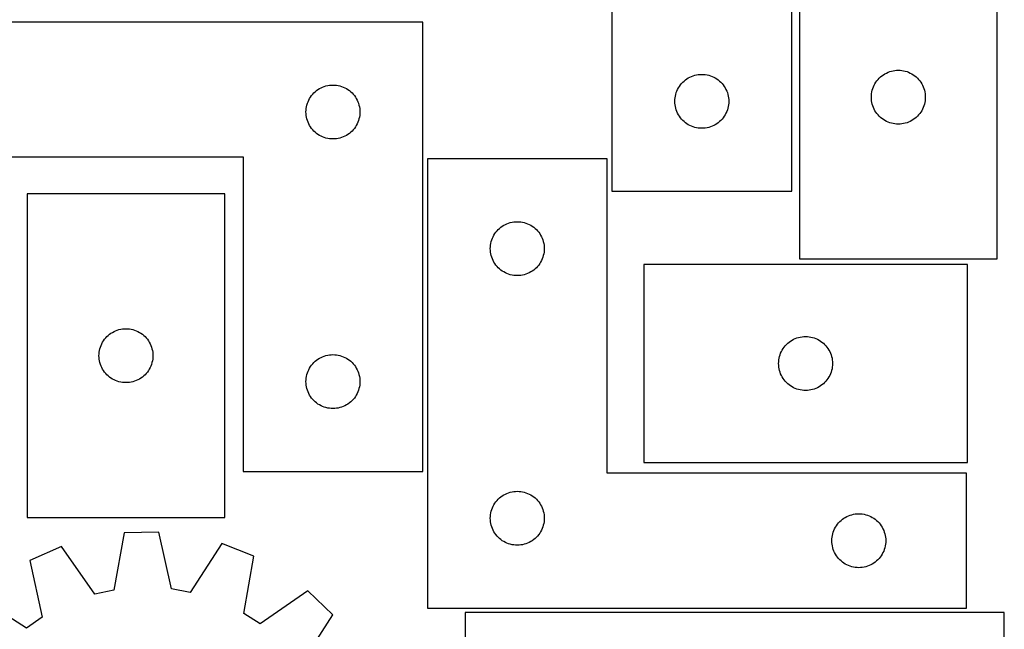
# Model space of a CAD drawing. Header units: millimetres. Extents: x 7 to 1243, y 7 to 1516.
# Tile 25 of 26: x 915 to 1243, y 1107 to 1310. Entities that reach past the tile are written whole.
import ezdxf

# ---------------------------------------------------------------- set-up
doc = ezdxf.new("R2010")
doc.units = ezdxf.units.MM
doc.layers.add('CUT', color=7, linetype='CONTINUOUS', true_color=0x000000)

msp = doc.modelspace()

# ---------------------------------------------------------------- linework, layer by layer
at = {"layer": 'CUT'}
for p, q in [((1172.432384, 1252.970494), (1172.432384, 1402.970494)), ((1112.432384, 1357.970494), (1112.432384, 1252.970494)), ((1175.039106, 1338.349639), (1175.039106, 1230.349639)), ((1241.039106, 1230.349639), (1241.039106, 1338.349639)), ((1049.302059, 1309.412633), (869.302059, 1309.412633)), ((1049.302059, 1159.412633), (1049.302059, 1309.412633)), ((1140.103013, 1291.663826), (1140.676571, 1291.797561)), ((1140.676571, 1291.797561), (1141.257649, 1291.893498)), ((1141.257649, 1291.893498), (1141.843756, 1291.951224)), ((1141.843756, 1291.951224), (1142.432384, 1291.970494)), ((1142.432384, 1291.970494), (1143.021012, 1291.951224)), ((1143.021012, 1291.951224), (1143.60712, 1291.893498)), ((1143.60712, 1291.893498), (1144.188197, 1291.797561)), ((1144.188197, 1291.797561), (1144.761756, 1291.663826)), ((1202.560253, 1291.489819), (1203.038974, 1291.832865)), ((1203.038974, 1291.832865), (1203.539106, 1292.143867)), ((1203.539106, 1292.143867), (1204.058508, 1292.421493)), ((1204.058508, 1292.421493), (1204.594955, 1292.664554)), ((1204.594955, 1292.664554), (1205.146151, 1292.87201)), ((1205.146151, 1292.87201), (1205.709734, 1293.042971)), ((1205.709734, 1293.042971), (1206.283293, 1293.176706)), ((1206.283293, 1293.176706), (1206.86437, 1293.272642)), ((1206.86437, 1293.272642), (1207.450478, 1293.330369)), ((1207.450478, 1293.330369), (1208.039106, 1293.349639)), ((1208.039106, 1293.349639), (1208.627734, 1293.330369)), ((1208.627734, 1293.330369), (1209.213841, 1293.272642)), ((1209.213841, 1293.272642), (1209.794919, 1293.176706)), ((1209.794919, 1293.176706), (1210.368477, 1293.042971)), ((1210.368477, 1293.042971), (1210.932061, 1292.87201)), ((1210.932061, 1292.87201), (1211.483257, 1292.664554)), ((1211.483257, 1292.664554), (1212.019704, 1292.421493)), ((1212.019704, 1292.421493), (1212.539106, 1292.143867)), ((1212.539106, 1292.143867), (1213.039238, 1291.832865)), ((1213.039238, 1291.832865), (1213.517959, 1291.489819)), ((1134.949158, 1287.970626), (1135.292204, 1288.449347)), ((1135.292204, 1288.449347), (1135.665826, 1288.904606)), ((1135.665826, 1288.904606), (1136.068423, 1289.334455)), ((1136.068423, 1289.334455), (1136.498272, 1289.737052)), ((1136.498272, 1289.737052), (1136.953531, 1290.110674)), ((1136.953531, 1290.110674), (1137.432252, 1290.45372)), ((1137.432252, 1290.45372), (1137.932384, 1290.764723)), ((1137.932384, 1290.764723), (1138.451786, 1291.042349)), ((1138.451786, 1291.042349), (1138.988233, 1291.28541)), ((1138.988233, 1291.28541), (1139.539429, 1291.492865)), ((1139.539429, 1291.492865), (1140.103013, 1291.663826)), ((1144.761756, 1291.663826), (1145.325339, 1291.492865)), ((1145.325339, 1291.492865), (1145.876535, 1291.28541)), ((1145.876535, 1291.28541), (1146.412982, 1291.042349)), ((1146.412982, 1291.042349), (1146.932384, 1290.764723)), ((1146.932384, 1290.764723), (1147.432516, 1290.45372)), ((1147.432516, 1290.45372), (1147.911237, 1290.110674)), ((1147.911237, 1290.110674), (1148.366497, 1289.737052)), ((1148.366497, 1289.737052), (1148.796345, 1289.334455)), ((1148.796345, 1289.334455), (1149.198943, 1288.904606)), ((1149.198943, 1288.904606), (1149.572564, 1288.449347)), ((1149.572564, 1288.449347), (1149.915611, 1287.970626)), ((1199.967251, 1288.330237), (1200.244877, 1288.849639)), ((1200.244877, 1288.849639), (1200.555879, 1289.349771)), ((1200.555879, 1289.349771), (1200.898926, 1289.828491)), ((1200.898926, 1289.828491), (1201.272548, 1290.283751)), ((1201.272548, 1290.283751), (1201.675145, 1290.7136)), ((1201.675145, 1290.7136), (1202.104993, 1291.116197)), ((1202.104993, 1291.116197), (1202.560253, 1291.489819)), ((1213.517959, 1291.489819), (1213.973218, 1291.116197)), ((1213.973218, 1291.116197), (1214.403067, 1290.7136)), ((1214.403067, 1290.7136), (1214.805664, 1290.283751)), ((1214.805664, 1290.283751), (1215.179286, 1289.828491)), ((1215.179286, 1289.828491), (1215.522332, 1289.349771)), ((1215.522332, 1289.349771), (1215.833334, 1288.849639)), ((1215.833334, 1288.849639), (1216.11096, 1288.330237)), ((1012.161879, 1284.891485), (1012.535501, 1285.346745)), ((1012.535501, 1285.346745), (1012.938098, 1285.776594)), ((1012.938098, 1285.776594), (1013.367947, 1286.179191)), ((1013.367947, 1286.179191), (1013.823206, 1286.552813)), ((1013.823206, 1286.552813), (1014.301927, 1286.895859)), ((1014.301927, 1286.895859), (1014.802059, 1287.206861)), ((1014.802059, 1287.206861), (1015.321461, 1287.484487)), ((1015.321461, 1287.484487), (1015.857908, 1287.727548)), ((1015.857908, 1287.727548), (1016.409104, 1287.935004)), ((1016.409104, 1287.935004), (1016.972688, 1288.105965)), ((1016.972688, 1288.105965), (1017.546246, 1288.2397)), ((1017.546246, 1288.2397), (1018.127323, 1288.335636)), ((1018.127323, 1288.335636), (1018.713431, 1288.393363)), ((1018.713431, 1288.393363), (1019.302059, 1288.412633)), ((1019.302059, 1288.412633), (1019.890687, 1288.393363)), ((1019.890687, 1288.393363), (1020.476795, 1288.335636)), ((1020.476795, 1288.335636), (1021.057872, 1288.2397)), ((1021.057872, 1288.2397), (1021.63143, 1288.105965)), ((1021.63143, 1288.105965), (1022.195014, 1287.935004)), ((1022.195014, 1287.935004), (1022.74621, 1287.727548)), ((1022.74621, 1287.727548), (1023.282657, 1287.484487)), ((1023.282657, 1287.484487), (1023.802059, 1287.206861)), ((1023.802059, 1287.206861), (1024.302191, 1286.895859)), ((1024.302191, 1286.895859), (1024.780912, 1286.552813)), ((1024.780912, 1286.552813), (1025.236171, 1286.179191)), ((1025.236171, 1286.179191), (1025.66602, 1285.776594)), ((1025.66602, 1285.776594), (1026.068617, 1285.346745)), ((1026.068617, 1285.346745), (1026.442239, 1284.891485)), ((1133.605317, 1284.726307), (1133.739052, 1285.299865)), ((1133.739052, 1285.299865), (1133.910013, 1285.863449)), ((1133.910013, 1285.863449), (1134.117468, 1286.414645)), ((1134.117468, 1286.414645), (1134.36053, 1286.951092)), ((1134.36053, 1286.951092), (1134.638156, 1287.470494)), ((1134.638156, 1287.470494), (1134.949158, 1287.970626)), ((1149.915611, 1287.970626), (1150.226613, 1287.470494)), ((1150.226613, 1287.470494), (1150.504239, 1286.951092)), ((1150.504239, 1286.951092), (1150.7473, 1286.414645)), ((1150.7473, 1286.414645), (1150.954755, 1285.863449)), ((1150.954755, 1285.863449), (1151.125717, 1285.299865)), ((1151.125717, 1285.299865), (1151.259452, 1284.726307)), ((1199.058375, 1284.938267), (1199.116102, 1285.524374)), ((1199.116102, 1285.524374), (1199.212038, 1286.105452)), ((1199.212038, 1286.105452), (1199.345773, 1286.67901)), ((1199.345773, 1286.67901), (1199.516735, 1287.242594)), ((1199.516735, 1287.242594), (1199.72419, 1287.793789)), ((1199.72419, 1287.793789), (1199.967251, 1288.330237)), ((1216.11096, 1288.330237), (1216.354022, 1287.793789)), ((1216.354022, 1287.793789), (1216.561477, 1287.242594)), ((1216.561477, 1287.242594), (1216.732438, 1286.67901)), ((1216.732438, 1286.67901), (1216.866173, 1286.105452)), ((1216.866173, 1286.105452), (1216.96211, 1285.524374)), ((1216.96211, 1285.524374), (1217.019836, 1284.938267)), ((1010.608727, 1281.742004), (1010.779688, 1282.305588)), ((1010.779688, 1282.305588), (1010.987143, 1282.856783)), ((1010.987143, 1282.856783), (1011.230204, 1283.393231)), ((1011.230204, 1283.393231), (1011.50783, 1283.912633)), ((1011.50783, 1283.912633), (1011.818832, 1284.412765)), ((1011.818832, 1284.412765), (1012.161879, 1284.891485)), ((1026.442239, 1284.891485), (1026.785285, 1284.412765)), ((1026.785285, 1284.412765), (1027.096288, 1283.912633)), ((1027.096288, 1283.912633), (1027.373914, 1283.393231)), ((1027.373914, 1283.393231), (1027.616975, 1282.856783)), ((1027.616975, 1282.856783), (1027.82443, 1282.305588)), ((1027.82443, 1282.305588), (1027.995391, 1281.742004)), ((1133.432384, 1282.970494), (1133.451654, 1283.559122)), ((1133.451654, 1282.381866), (1133.432384, 1282.970494)), ((1133.451654, 1283.559122), (1133.509381, 1284.14523)), ((1133.509381, 1281.795758), (1133.451654, 1282.381866)), ((1133.509381, 1284.14523), (1133.605317, 1284.726307)), ((1151.259452, 1284.726307), (1151.355388, 1284.14523)), ((1151.355388, 1284.14523), (1151.413115, 1283.559122)), ((1151.413115, 1282.381866), (1151.355388, 1281.795758)), ((1151.413115, 1283.559122), (1151.432384, 1282.970494)), ((1151.432384, 1282.970494), (1151.413115, 1282.381866)), ((1199.039106, 1284.349639), (1199.058375, 1284.938267)), ((1199.058375, 1283.76101), (1199.039106, 1284.349639)), ((1199.116102, 1283.174903), (1199.058375, 1283.76101)), ((1199.212038, 1282.593826), (1199.116102, 1283.174903)), ((1199.345773, 1282.020267), (1199.212038, 1282.593826)), ((1199.516735, 1281.456683), (1199.345773, 1282.020267)), ((1216.732438, 1282.020267), (1216.561477, 1281.456683)), ((1216.866173, 1282.593826), (1216.732438, 1282.020267)), ((1216.96211, 1283.174903), (1216.866173, 1282.593826)), ((1217.019836, 1283.76101), (1216.96211, 1283.174903)), ((1217.019836, 1284.938267), (1217.039106, 1284.349639)), ((1217.039106, 1284.349639), (1217.019836, 1283.76101)), ((1010.302059, 1279.412633), (1010.321329, 1280.001261)), ((1010.321329, 1278.824004), (1010.302059, 1279.412633)), ((1010.321329, 1280.001261), (1010.379055, 1280.587368)), ((1010.379055, 1278.237897), (1010.321329, 1278.824004)), ((1010.379055, 1280.587368), (1010.474991, 1281.168445)), ((1010.474991, 1281.168445), (1010.608727, 1281.742004)), ((1027.995391, 1281.742004), (1028.129126, 1281.168445)), ((1028.129126, 1281.168445), (1028.225063, 1280.587368)), ((1028.225063, 1280.587368), (1028.282789, 1280.001261)), ((1028.282789, 1278.824004), (1028.225063, 1278.237897)), ((1028.282789, 1280.001261), (1028.302059, 1279.412633)), ((1028.302059, 1279.412633), (1028.282789, 1278.824004)), ((1133.605317, 1281.214681), (1133.509381, 1281.795758)), ((1133.739052, 1280.641122), (1133.605317, 1281.214681)), ((1133.910013, 1280.077539), (1133.739052, 1280.641122)), ((1134.117468, 1279.526343), (1133.910013, 1280.077539)), ((1134.36053, 1278.989896), (1134.117468, 1279.526343)), ((1134.638156, 1278.470494), (1134.36053, 1278.989896)), ((1150.504239, 1278.989896), (1150.226613, 1278.470494)), ((1150.7473, 1279.526343), (1150.504239, 1278.989896)), ((1150.954755, 1280.077539), (1150.7473, 1279.526343)), ((1151.125717, 1280.641122), (1150.954755, 1280.077539)), ((1151.259452, 1281.214681), (1151.125717, 1280.641122)), ((1151.355388, 1281.795758), (1151.259452, 1281.214681)), ((1199.72419, 1280.905488), (1199.516735, 1281.456683)), ((1199.967251, 1280.36904), (1199.72419, 1280.905488)), ((1200.244877, 1279.849639), (1199.967251, 1280.36904)), ((1200.555879, 1279.349507), (1200.244877, 1279.849639)), ((1200.898926, 1278.870786), (1200.555879, 1279.349507)), ((1201.272548, 1278.415526), (1200.898926, 1278.870786)), ((1215.179286, 1278.870786), (1214.805664, 1278.415526)), ((1215.522332, 1279.349507), (1215.179286, 1278.870786)), ((1215.833334, 1279.849639), (1215.522332, 1279.349507)), ((1216.11096, 1280.36904), (1215.833334, 1279.849639)), ((1216.354022, 1280.905488), (1216.11096, 1280.36904)), ((1216.561477, 1281.456683), (1216.354022, 1280.905488)), ((1010.474991, 1277.65682), (1010.379055, 1278.237897)), ((1010.608727, 1277.083261), (1010.474991, 1277.65682)), ((1010.779688, 1276.519677), (1010.608727, 1277.083261)), ((1010.987143, 1275.968482), (1010.779688, 1276.519677)), ((1011.230204, 1275.432034), (1010.987143, 1275.968482)), ((1011.50783, 1274.912633), (1011.230204, 1275.432034)), ((1027.373914, 1275.432034), (1027.096288, 1274.912633)), ((1027.616975, 1275.968482), (1027.373914, 1275.432034)), ((1027.82443, 1276.519677), (1027.616975, 1275.968482)), ((1027.995391, 1277.083261), (1027.82443, 1276.519677)), ((1028.129126, 1277.65682), (1027.995391, 1277.083261)), ((1028.225063, 1278.237897), (1028.129126, 1277.65682)), ((1134.949158, 1277.970362), (1134.638156, 1278.470494)), ((1135.292204, 1277.491641), (1134.949158, 1277.970362)), ((1135.665826, 1277.036382), (1135.292204, 1277.491641)), ((1136.068423, 1276.606533), (1135.665826, 1277.036382)), ((1136.498272, 1276.203936), (1136.068423, 1276.606533)), ((1136.953531, 1275.830314), (1136.498272, 1276.203936)), ((1137.432252, 1275.487267), (1136.953531, 1275.830314)), ((1137.932384, 1275.176265), (1137.432252, 1275.487267)), ((1147.432516, 1275.487267), (1146.932384, 1275.176265)), ((1147.911237, 1275.830314), (1147.432516, 1275.487267)), ((1148.366497, 1276.203936), (1147.911237, 1275.830314)), ((1148.796345, 1276.606533), (1148.366497, 1276.203936)), ((1149.198943, 1277.036382), (1148.796345, 1276.606533)), ((1149.572564, 1277.491641), (1149.198943, 1277.036382)), ((1149.915611, 1277.970362), (1149.572564, 1277.491641)), ((1150.226613, 1278.470494), (1149.915611, 1277.970362)), ((1201.675145, 1277.985678), (1201.272548, 1278.415526)), ((1202.104993, 1277.58308), (1201.675145, 1277.985678)), ((1202.560253, 1277.209459), (1202.104993, 1277.58308)), ((1203.038974, 1276.866412), (1202.560253, 1277.209459)), ((1203.539106, 1276.55541), (1203.038974, 1276.866412)), ((1204.058508, 1276.277784), (1203.539106, 1276.55541)), ((1204.594955, 1276.034723), (1204.058508, 1276.277784)), ((1205.146151, 1275.827267), (1204.594955, 1276.034723)), ((1205.709734, 1275.656306), (1205.146151, 1275.827267)), ((1206.283293, 1275.522571), (1205.709734, 1275.656306)), ((1206.86437, 1275.426635), (1206.283293, 1275.522571)), ((1207.450478, 1275.368908), (1206.86437, 1275.426635)), ((1208.039106, 1275.349639), (1207.450478, 1275.368908)), ((1208.627734, 1275.368908), (1208.039106, 1275.349639)), ((1209.213841, 1275.426635), (1208.627734, 1275.368908)), ((1209.794919, 1275.522571), (1209.213841, 1275.426635)), ((1210.368477, 1275.656306), (1209.794919, 1275.522571)), ((1210.932061, 1275.827267), (1210.368477, 1275.656306)), ((1211.483257, 1276.034723), (1210.932061, 1275.827267)), ((1212.019704, 1276.277784), (1211.483257, 1276.034723)), ((1212.539106, 1276.55541), (1212.019704, 1276.277784)), ((1213.039238, 1276.866412), (1212.539106, 1276.55541)), ((1213.517959, 1277.209459), (1213.039238, 1276.866412)), ((1213.973218, 1277.58308), (1213.517959, 1277.209459)), ((1214.403067, 1277.985678), (1213.973218, 1277.58308)), ((1214.805664, 1278.415526), (1214.403067, 1277.985678)), ((1011.818832, 1274.4125), (1011.50783, 1274.912633)), ((1012.161879, 1273.93378), (1011.818832, 1274.4125)), ((1012.535501, 1273.47852), (1012.161879, 1273.93378)), ((1012.938098, 1273.048672), (1012.535501, 1273.47852)), ((1013.367947, 1272.646074), (1012.938098, 1273.048672)), ((1013.823206, 1272.272452), (1013.367947, 1272.646074)), ((1014.301927, 1271.929406), (1013.823206, 1272.272452)), ((1024.780912, 1272.272452), (1024.302191, 1271.929406)), ((1025.236171, 1272.646074), (1024.780912, 1272.272452)), ((1025.66602, 1273.048672), (1025.236171, 1272.646074)), ((1026.068617, 1273.47852), (1025.66602, 1273.048672)), ((1026.442239, 1273.93378), (1026.068617, 1273.47852)), ((1026.785285, 1274.4125), (1026.442239, 1273.93378)), ((1027.096288, 1274.912633), (1026.785285, 1274.4125)), ((1138.451786, 1274.898639), (1137.932384, 1275.176265)), ((1138.988233, 1274.655578), (1138.451786, 1274.898639)), ((1139.539429, 1274.448123), (1138.988233, 1274.655578)), ((1140.103013, 1274.277161), (1139.539429, 1274.448123)), ((1140.676571, 1274.143426), (1140.103013, 1274.277161)), ((1141.257649, 1274.04749), (1140.676571, 1274.143426)), ((1141.843756, 1273.989764), (1141.257649, 1274.04749)), ((1142.432384, 1273.970494), (1141.843756, 1273.989764)), ((1143.021012, 1273.989764), (1142.432384, 1273.970494)), ((1143.60712, 1274.04749), (1143.021012, 1273.989764)), ((1144.188197, 1274.143426), (1143.60712, 1274.04749)), ((1144.761756, 1274.277161), (1144.188197, 1274.143426)), ((1145.325339, 1274.448123), (1144.761756, 1274.277161)), ((1145.876535, 1274.655578), (1145.325339, 1274.448123)), ((1146.412982, 1274.898639), (1145.876535, 1274.655578)), ((1146.932384, 1275.176265), (1146.412982, 1274.898639)), ((1014.802059, 1271.618404), (1014.301927, 1271.929406)), ((1015.321461, 1271.340778), (1014.802059, 1271.618404)), ((1015.857908, 1271.097717), (1015.321461, 1271.340778)), ((1016.409104, 1270.890261), (1015.857908, 1271.097717)), ((1016.972688, 1270.7193), (1016.409104, 1270.890261)), ((1017.546246, 1270.585565), (1016.972688, 1270.7193)), ((1018.127323, 1270.489629), (1017.546246, 1270.585565)), ((1018.713431, 1270.431902), (1018.127323, 1270.489629)), ((1019.302059, 1270.412633), (1018.713431, 1270.431902)), ((1019.890687, 1270.431902), (1019.302059, 1270.412633)), ((1020.476795, 1270.489629), (1019.890687, 1270.431902)), ((1021.057872, 1270.585565), (1020.476795, 1270.489629)), ((1021.63143, 1270.7193), (1021.057872, 1270.585565)), ((1022.195014, 1270.890261), (1021.63143, 1270.7193)), ((1022.74621, 1271.097717), (1022.195014, 1270.890261)), ((1023.282657, 1271.340778), (1022.74621, 1271.097717)), ((1023.802059, 1271.618404), (1023.282657, 1271.340778)), ((1024.302191, 1271.929406), (1023.802059, 1271.618404)), ((869.302059, 1264.412633), (989.302059, 1264.412633)), ((989.302059, 1264.412633), (989.302059, 1159.412633)), ((1110.835982, 1263.794953), (1050.835982, 1263.794953)), ((1050.835982, 1263.794953), (1050.835982, 1113.794953)), ((1110.835982, 1158.794953), (1110.835982, 1263.794953)), ((1112.432384, 1252.970494), (1172.432384, 1252.970494)), ((917.197992, 1252.062285), (917.197992, 1144.062285)), ((983.197992, 1252.062285), (917.197992, 1252.062285)), ((983.197992, 1144.062285), (983.197992, 1252.062285)), ((1077.943027, 1242.317324), (1078.506611, 1242.488286)), ((1078.506611, 1242.488286), (1079.080169, 1242.622021)), ((1079.080169, 1242.622021), (1079.661247, 1242.717957)), ((1079.661247, 1242.717957), (1080.247354, 1242.775684)), ((1080.247354, 1242.775684), (1080.835982, 1242.794953)), ((1080.835982, 1242.794953), (1081.42461, 1242.775684)), ((1081.42461, 1242.775684), (1082.010718, 1242.717957)), ((1082.010718, 1242.717957), (1082.591795, 1242.622021)), ((1082.591795, 1242.622021), (1083.165354, 1242.488286)), ((1083.165354, 1242.488286), (1083.728938, 1242.317324)), ((1073.352756, 1238.795085), (1073.695802, 1239.273806)), ((1073.695802, 1239.273806), (1074.069424, 1239.729066)), ((1074.069424, 1239.729066), (1074.472021, 1240.158914)), ((1074.472021, 1240.158914), (1074.90187, 1240.561512)), ((1074.90187, 1240.561512), (1075.357129, 1240.935133)), ((1075.357129, 1240.935133), (1075.83585, 1241.27818)), ((1075.83585, 1241.27818), (1076.335982, 1241.589182)), ((1076.335982, 1241.589182), (1076.855384, 1241.866808)), ((1076.855384, 1241.866808), (1077.391831, 1242.109869)), ((1077.391831, 1242.109869), (1077.943027, 1242.317324)), ((1083.728938, 1242.317324), (1084.280133, 1242.109869)), ((1084.280133, 1242.109869), (1084.816581, 1241.866808)), ((1084.816581, 1241.866808), (1085.335982, 1241.589182)), ((1085.335982, 1241.589182), (1085.836114, 1241.27818)), ((1085.836114, 1241.27818), (1086.314835, 1240.935133)), ((1086.314835, 1240.935133), (1086.770095, 1240.561512)), ((1086.770095, 1240.561512), (1087.199943, 1240.158914)), ((1087.199943, 1240.158914), (1087.602541, 1239.729066)), ((1087.602541, 1239.729066), (1087.976162, 1239.273806)), ((1087.976162, 1239.273806), (1088.319209, 1238.795085)), ((1072.008915, 1235.550766), (1072.14265, 1236.124325)), ((1072.14265, 1236.124325), (1072.313611, 1236.687908)), ((1072.313611, 1236.687908), (1072.521067, 1237.239104)), ((1072.521067, 1237.239104), (1072.764128, 1237.775551)), ((1072.764128, 1237.775551), (1073.041754, 1238.294953)), ((1073.041754, 1238.294953), (1073.352756, 1238.795085)), ((1088.319209, 1238.795085), (1088.630211, 1238.294953)), ((1088.630211, 1238.294953), (1088.907837, 1237.775551)), ((1088.907837, 1237.775551), (1089.150898, 1237.239104)), ((1089.150898, 1237.239104), (1089.358354, 1236.687908)), ((1089.358354, 1236.687908), (1089.529315, 1236.124325)), ((1089.529315, 1236.124325), (1089.66305, 1235.550766)), ((1071.835982, 1233.794953), (1071.855252, 1234.383581)), ((1071.855252, 1233.206325), (1071.835982, 1233.794953)), ((1071.855252, 1234.383581), (1071.912979, 1234.969689)), ((1071.912979, 1232.620218), (1071.855252, 1233.206325)), ((1071.912979, 1234.969689), (1072.008915, 1235.550766)), ((1072.008915, 1232.03914), (1071.912979, 1232.620218)), ((1089.66305, 1235.550766), (1089.758986, 1234.969689)), ((1089.758986, 1232.620218), (1089.66305, 1232.03914)), ((1089.758986, 1234.969689), (1089.816713, 1234.383581)), ((1089.816713, 1233.206325), (1089.758986, 1232.620218)), ((1089.816713, 1234.383581), (1089.835982, 1233.794953)), ((1089.835982, 1233.794953), (1089.816713, 1233.206325)), ((1072.14265, 1231.465582), (1072.008915, 1232.03914)), ((1072.313611, 1230.901998), (1072.14265, 1231.465582)), ((1072.521067, 1230.350802), (1072.313611, 1230.901998)), ((1072.764128, 1229.814355), (1072.521067, 1230.350802)), ((1073.041754, 1229.294953), (1072.764128, 1229.814355)), ((1073.352756, 1228.794821), (1073.041754, 1229.294953)), ((1088.630211, 1229.294953), (1088.319209, 1228.794821)), ((1088.907837, 1229.814355), (1088.630211, 1229.294953)), ((1089.150898, 1230.350802), (1088.907837, 1229.814355)), ((1089.358354, 1230.901998), (1089.150898, 1230.350802)), ((1089.529315, 1231.465582), (1089.358354, 1230.901998)), ((1089.66305, 1232.03914), (1089.529315, 1231.465582)), ((1175.039106, 1230.349639), (1241.039106, 1230.349639)), ((1073.695802, 1228.3161), (1073.352756, 1228.794821)), ((1074.069424, 1227.860841), (1073.695802, 1228.3161)), ((1074.472021, 1227.430992), (1074.069424, 1227.860841)), ((1074.90187, 1227.028395), (1074.472021, 1227.430992)), ((1075.357129, 1226.654773), (1074.90187, 1227.028395)), ((1075.83585, 1226.311727), (1075.357129, 1226.654773)), ((1076.335982, 1226.000725), (1075.83585, 1226.311727)), ((1076.855384, 1225.723099), (1076.335982, 1226.000725)), ((1085.335982, 1226.000725), (1084.816581, 1225.723099)), ((1085.836114, 1226.311727), (1085.335982, 1226.000725)), ((1086.314835, 1226.654773), (1085.836114, 1226.311727)), ((1086.770095, 1227.028395), (1086.314835, 1226.654773)), ((1087.199943, 1227.430992), (1086.770095, 1227.028395)), ((1087.602541, 1227.860841), (1087.199943, 1227.430992)), ((1087.976162, 1228.3161), (1087.602541, 1227.860841)), ((1088.319209, 1228.794821), (1087.976162, 1228.3161)), ((1231.071172, 1228.450474), (1123.071172, 1228.450474)), ((1123.071172, 1228.450474), (1123.071172, 1162.450474)), ((1231.071172, 1162.450474), (1231.071172, 1228.450474)), ((1077.391831, 1225.480037), (1076.855384, 1225.723099)), ((1077.943027, 1225.272582), (1077.391831, 1225.480037)), ((1078.506611, 1225.101621), (1077.943027, 1225.272582)), ((1079.080169, 1224.967886), (1078.506611, 1225.101621)), ((1079.661247, 1224.871949), (1079.080169, 1224.967886)), ((1080.247354, 1224.814223), (1079.661247, 1224.871949)), ((1080.835982, 1224.794953), (1080.247354, 1224.814223)), ((1081.42461, 1224.814223), (1080.835982, 1224.794953)), ((1082.010718, 1224.871949), (1081.42461, 1224.814223)), ((1082.591795, 1224.967886), (1082.010718, 1224.871949)), ((1083.165354, 1225.101621), (1082.591795, 1224.967886)), ((1083.728938, 1225.272582), (1083.165354, 1225.101621)), ((1084.280133, 1225.480037), (1083.728938, 1225.272582)), ((1084.816581, 1225.723099), (1084.280133, 1225.480037)), ((946.217394, 1206.13414), (946.753841, 1206.377201)), ((946.753841, 1206.377201), (947.305037, 1206.584656)), ((947.305037, 1206.584656), (947.86862, 1206.755618)), ((947.86862, 1206.755618), (948.442179, 1206.889353)), ((948.442179, 1206.889353), (949.023256, 1206.985289)), ((949.023256, 1206.985289), (949.609364, 1207.043015)), ((949.609364, 1207.043015), (950.197992, 1207.062285)), ((950.197992, 1207.062285), (950.78662, 1207.043015)), ((950.78662, 1207.043015), (951.372727, 1206.985289)), ((951.372727, 1206.985289), (951.953805, 1206.889353)), ((951.953805, 1206.889353), (952.527363, 1206.755618)), ((952.527363, 1206.755618), (953.090947, 1206.584656)), ((953.090947, 1206.584656), (953.642143, 1206.377201)), ((953.642143, 1206.377201), (954.17859, 1206.13414)), ((942.403763, 1202.562285), (942.714765, 1203.062417)), ((942.714765, 1203.062417), (943.057812, 1203.541138)), ((943.057812, 1203.541138), (943.431433, 1203.996397)), ((943.431433, 1203.996397), (943.834031, 1204.426246)), ((943.834031, 1204.426246), (944.263879, 1204.828843)), ((944.263879, 1204.828843), (944.719139, 1205.202465)), ((944.719139, 1205.202465), (945.19786, 1205.545512)), ((945.19786, 1205.545512), (945.697992, 1205.856514)), ((945.697992, 1205.856514), (946.217394, 1206.13414)), ((954.17859, 1206.13414), (954.697992, 1205.856514)), ((954.697992, 1205.856514), (955.198124, 1205.545512)), ((955.198124, 1205.545512), (955.676845, 1205.202465)), ((955.676845, 1205.202465), (956.132104, 1204.828843)), ((956.132104, 1204.828843), (956.561953, 1204.426246)), ((956.561953, 1204.426246), (956.96455, 1203.996397)), ((956.96455, 1203.996397), (957.338172, 1203.541138)), ((957.338172, 1203.541138), (957.681218, 1203.062417)), ((957.681218, 1203.062417), (957.99222, 1202.562285)), ((1172.071039, 1202.9337), (1172.571172, 1203.244703)), ((1172.571172, 1203.244703), (1173.090573, 1203.522329)), ((1173.090573, 1203.522329), (1173.627021, 1203.76539)), ((1173.627021, 1203.76539), (1174.178216, 1203.972845)), ((1174.178216, 1203.972845), (1174.7418, 1204.143806)), ((1174.7418, 1204.143806), (1175.315359, 1204.277541)), ((1175.315359, 1204.277541), (1175.896436, 1204.373478)), ((1175.896436, 1204.373478), (1176.482543, 1204.431204)), ((1176.482543, 1204.431204), (1177.071172, 1204.450474)), ((1177.071172, 1204.450474), (1177.6598, 1204.431204)), ((1177.6598, 1204.431204), (1178.245907, 1204.373478)), ((1178.245907, 1204.373478), (1178.826984, 1204.277541)), ((1178.826984, 1204.277541), (1179.400543, 1204.143806)), ((1179.400543, 1204.143806), (1179.964127, 1203.972845)), ((1179.964127, 1203.972845), (1180.515322, 1203.76539)), ((1180.515322, 1203.76539), (1181.05177, 1203.522329)), ((1181.05177, 1203.522329), (1181.571172, 1203.244703)), ((1181.571172, 1203.244703), (1182.071304, 1202.9337)), ((941.274988, 1199.237021), (941.370924, 1199.818098)), ((941.370924, 1199.818098), (941.504659, 1200.391656)), ((941.504659, 1200.391656), (941.675621, 1200.95524)), ((941.675621, 1200.95524), (941.883076, 1201.506436)), ((941.883076, 1201.506436), (942.126137, 1202.042883)), ((942.126137, 1202.042883), (942.403763, 1202.562285)), ((957.99222, 1202.562285), (958.269846, 1202.042883)), ((958.269846, 1202.042883), (958.512908, 1201.506436)), ((958.512908, 1201.506436), (958.720363, 1200.95524)), ((958.720363, 1200.95524), (958.891324, 1200.391656)), ((958.891324, 1200.391656), (959.025059, 1199.818098)), ((959.025059, 1199.818098), (959.120995, 1199.237021)), ((1168.999317, 1199.431072), (1169.276943, 1199.950474)), ((1169.276943, 1199.950474), (1169.587945, 1200.450606)), ((1169.587945, 1200.450606), (1169.930992, 1200.929327)), ((1169.930992, 1200.929327), (1170.304613, 1201.384586)), ((1170.304613, 1201.384586), (1170.707211, 1201.814435)), ((1170.707211, 1201.814435), (1171.137059, 1202.217032)), ((1171.137059, 1202.217032), (1171.592319, 1202.590654)), ((1171.592319, 1202.590654), (1172.071039, 1202.9337)), ((1182.071304, 1202.9337), (1182.550024, 1202.590654)), ((1182.550024, 1202.590654), (1183.005284, 1202.217032)), ((1183.005284, 1202.217032), (1183.435133, 1201.814435)), ((1183.435133, 1201.814435), (1183.83773, 1201.384586)), ((1183.83773, 1201.384586), (1184.211352, 1200.929327)), ((1184.211352, 1200.929327), (1184.554398, 1200.450606)), ((1184.554398, 1200.450606), (1184.8654, 1199.950474)), ((1184.8654, 1199.950474), (1185.143026, 1199.431072)), ((941.197992, 1198.062285), (941.217261, 1198.650913)), ((941.217261, 1197.473657), (941.197992, 1198.062285)), ((941.217261, 1198.650913), (941.274988, 1199.237021)), ((941.274988, 1196.887549), (941.217261, 1197.473657)), ((941.370924, 1196.306472), (941.274988, 1196.887549)), ((959.120995, 1196.887549), (959.025059, 1196.306472)), ((959.120995, 1199.237021), (959.178722, 1198.650913)), ((959.178722, 1197.473657), (959.120995, 1196.887549)), ((959.178722, 1198.650913), (959.197992, 1198.062285)), ((959.197992, 1198.062285), (959.178722, 1197.473657)), ((1013.367947, 1196.179191), (1013.823206, 1196.552813)), ((1013.823206, 1196.552813), (1014.301927, 1196.895859)), ((1014.301927, 1196.895859), (1014.802059, 1197.206861)), ((1014.802059, 1197.206861), (1015.321461, 1197.484487)), ((1015.321461, 1197.484487), (1015.857908, 1197.727548)), ((1015.857908, 1197.727548), (1016.409104, 1197.935004)), ((1016.409104, 1197.935004), (1016.972688, 1198.105965)), ((1016.972688, 1198.105965), (1017.546246, 1198.2397)), ((1017.546246, 1198.2397), (1018.127323, 1198.335636)), ((1018.127323, 1198.335636), (1018.713431, 1198.393363)), ((1018.713431, 1198.393363), (1019.302059, 1198.412633)), ((1019.302059, 1198.412633), (1019.890687, 1198.393363)), ((1019.890687, 1198.393363), (1020.476795, 1198.335636)), ((1020.476795, 1198.335636), (1021.057872, 1198.2397)), ((1021.057872, 1198.2397), (1021.63143, 1198.105965)), ((1021.63143, 1198.105965), (1022.195014, 1197.935004)), ((1022.195014, 1197.935004), (1022.74621, 1197.727548)), ((1022.74621, 1197.727548), (1023.282657, 1197.484487)), ((1023.282657, 1197.484487), (1023.802059, 1197.206861)), ((1023.802059, 1197.206861), (1024.302191, 1196.895859)), ((1024.302191, 1196.895859), (1024.780912, 1196.552813)), ((1024.780912, 1196.552813), (1025.236171, 1196.179191)), ((1168.090441, 1196.039102), (1168.148168, 1196.62521)), ((1168.148168, 1196.62521), (1168.244104, 1197.206287)), ((1168.244104, 1197.206287), (1168.377839, 1197.779845)), ((1168.377839, 1197.779845), (1168.5488, 1198.343429)), ((1168.5488, 1198.343429), (1168.756256, 1198.894625)), ((1168.756256, 1198.894625), (1168.999317, 1199.431072)), ((1185.143026, 1199.431072), (1185.386087, 1198.894625)), ((1185.386087, 1198.894625), (1185.593543, 1198.343429)), ((1185.593543, 1198.343429), (1185.764504, 1197.779845)), ((1185.764504, 1197.779845), (1185.898239, 1197.206287)), ((1185.898239, 1197.206287), (1185.994175, 1196.62521)), ((1185.994175, 1196.62521), (1186.051902, 1196.039102)), ((941.504659, 1195.732914), (941.370924, 1196.306472)), ((941.675621, 1195.16933), (941.504659, 1195.732914)), ((941.883076, 1194.618134), (941.675621, 1195.16933)), ((942.126137, 1194.081687), (941.883076, 1194.618134)), ((942.403763, 1193.562285), (942.126137, 1194.081687)), ((942.714765, 1193.062153), (942.403763, 1193.562285)), ((957.99222, 1193.562285), (957.681218, 1193.062153)), ((958.269846, 1194.081687), (957.99222, 1193.562285)), ((958.512908, 1194.618134), (958.269846, 1194.081687)), ((958.720363, 1195.16933), (958.512908, 1194.618134)), ((958.891324, 1195.732914), (958.720363, 1195.16933)), ((959.025059, 1196.306472), (958.891324, 1195.732914)), ((1010.987143, 1192.856783), (1011.230204, 1193.393231)), ((1011.230204, 1193.393231), (1011.50783, 1193.912633)), ((1011.50783, 1193.912633), (1011.818832, 1194.412765)), ((1011.818832, 1194.412765), (1012.161879, 1194.891485)), ((1012.161879, 1194.891485), (1012.535501, 1195.346745)), ((1012.535501, 1195.346745), (1012.938098, 1195.776594)), ((1012.938098, 1195.776594), (1013.367947, 1196.179191)), ((1025.236171, 1196.179191), (1025.66602, 1195.776594)), ((1025.66602, 1195.776594), (1026.068617, 1195.346745)), ((1026.068617, 1195.346745), (1026.442239, 1194.891485)), ((1026.442239, 1194.891485), (1026.785285, 1194.412765)), ((1026.785285, 1194.412765), (1027.096288, 1193.912633)), ((1027.096288, 1193.912633), (1027.373914, 1193.393231)), ((1027.373914, 1193.393231), (1027.616975, 1192.856783)), ((1168.071172, 1195.450474), (1168.090441, 1196.039102)), ((1168.090441, 1194.861846), (1168.071172, 1195.450474)), ((1168.148168, 1194.275738), (1168.090441, 1194.861846)), ((1168.244104, 1193.694661), (1168.148168, 1194.275738)), ((1168.377839, 1193.121103), (1168.244104, 1193.694661)), ((1185.898239, 1193.694661), (1185.764504, 1193.121103)), ((1185.994175, 1194.275738), (1185.898239, 1193.694661)), ((1186.051902, 1194.861846), (1185.994175, 1194.275738)), ((1186.051902, 1196.039102), (1186.071172, 1195.450474)), ((1186.071172, 1195.450474), (1186.051902, 1194.861846)), ((943.057812, 1192.583432), (942.714765, 1193.062153)), ((943.431433, 1192.128173), (943.057812, 1192.583432)), ((943.834031, 1191.698324), (943.431433, 1192.128173)), ((944.263879, 1191.295727), (943.834031, 1191.698324)), ((944.719139, 1190.922105), (944.263879, 1191.295727)), ((945.19786, 1190.579059), (944.719139, 1190.922105)), ((945.697992, 1190.268056), (945.19786, 1190.579059)), ((946.217394, 1189.99043), (945.697992, 1190.268056)), ((946.753841, 1189.747369), (946.217394, 1189.99043)), ((954.17859, 1189.99043), (953.642143, 1189.747369)), ((954.697992, 1190.268056), (954.17859, 1189.99043)), ((955.198124, 1190.579059), (954.697992, 1190.268056)), ((955.676845, 1190.922105), (955.198124, 1190.579059)), ((956.132104, 1191.295727), (955.676845, 1190.922105)), ((956.561953, 1191.698324), (956.132104, 1191.295727)), ((956.96455, 1192.128173), (956.561953, 1191.698324)), ((957.338172, 1192.583432), (956.96455, 1192.128173)), ((957.681218, 1193.062153), (957.338172, 1192.583432)), ((1010.302059, 1189.412633), (1010.321329, 1190.001261)), ((1010.321329, 1190.001261), (1010.379055, 1190.587368)), ((1010.379055, 1190.587368), (1010.474991, 1191.168445)), ((1010.474991, 1191.168445), (1010.608727, 1191.742004)), ((1010.608727, 1191.742004), (1010.779688, 1192.305588)), ((1010.779688, 1192.305588), (1010.987143, 1192.856783)), ((1027.616975, 1192.856783), (1027.82443, 1192.305588)), ((1027.82443, 1192.305588), (1027.995391, 1191.742004)), ((1027.995391, 1191.742004), (1028.129126, 1191.168445)), ((1028.129126, 1191.168445), (1028.225063, 1190.587368)), ((1028.225063, 1190.587368), (1028.282789, 1190.001261)), ((1028.282789, 1190.001261), (1028.302059, 1189.412633)), ((1168.5488, 1192.557519), (1168.377839, 1193.121103)), ((1168.756256, 1192.006323), (1168.5488, 1192.557519)), ((1168.999317, 1191.469876), (1168.756256, 1192.006323)), ((1169.276943, 1190.950474), (1168.999317, 1191.469876)), ((1169.587945, 1190.450342), (1169.276943, 1190.950474)), ((1169.930992, 1189.971621), (1169.587945, 1190.450342)), ((1170.304613, 1189.516362), (1169.930992, 1189.971621)), ((1184.211352, 1189.971621), (1183.83773, 1189.516362)), ((1184.554398, 1190.450342), (1184.211352, 1189.971621)), ((1184.8654, 1190.950474), (1184.554398, 1190.450342)), ((1185.143026, 1191.469876), (1184.8654, 1190.950474)), ((1185.386087, 1192.006323), (1185.143026, 1191.469876)), ((1185.593543, 1192.557519), (1185.386087, 1192.006323)), ((1185.764504, 1193.121103), (1185.593543, 1192.557519)), ((947.305037, 1189.539914), (946.753841, 1189.747369)), ((947.86862, 1189.368953), (947.305037, 1189.539914)), ((948.442179, 1189.235218), (947.86862, 1189.368953)), ((949.023256, 1189.139281), (948.442179, 1189.235218)), ((949.609364, 1189.081555), (949.023256, 1189.139281)), ((950.197992, 1189.062285), (949.609364, 1189.081555)), ((950.78662, 1189.081555), (950.197992, 1189.062285)), ((951.372727, 1189.139281), (950.78662, 1189.081555)), ((951.953805, 1189.235218), (951.372727, 1189.139281)), ((952.527363, 1189.368953), (951.953805, 1189.235218)), ((953.090947, 1189.539914), (952.527363, 1189.368953)), ((953.642143, 1189.747369), (953.090947, 1189.539914)), ((1010.321329, 1188.824004), (1010.302059, 1189.412633)), ((1010.379055, 1188.237897), (1010.321329, 1188.824004)), ((1010.474991, 1187.65682), (1010.379055, 1188.237897)), ((1010.608727, 1187.083261), (1010.474991, 1187.65682)), ((1010.779688, 1186.519677), (1010.608727, 1187.083261)), ((1027.995391, 1187.083261), (1027.82443, 1186.519677)), ((1028.129126, 1187.65682), (1027.995391, 1187.083261)), ((1028.225063, 1188.237897), (1028.129126, 1187.65682)), ((1028.282789, 1188.824004), (1028.225063, 1188.237897)), ((1028.302059, 1189.412633), (1028.282789, 1188.824004)), ((1170.707211, 1189.086513), (1170.304613, 1189.516362)), ((1171.137059, 1188.683916), (1170.707211, 1189.086513)), ((1171.592319, 1188.310294), (1171.137059, 1188.683916)), ((1172.071039, 1187.967247), (1171.592319, 1188.310294)), ((1172.571172, 1187.656245), (1172.071039, 1187.967247)), ((1173.090573, 1187.378619), (1172.571172, 1187.656245)), ((1173.627021, 1187.135558), (1173.090573, 1187.378619)), ((1174.178216, 1186.928103), (1173.627021, 1187.135558)), ((1174.7418, 1186.757141), (1174.178216, 1186.928103)), ((1175.315359, 1186.623406), (1174.7418, 1186.757141)), ((1175.896436, 1186.52747), (1175.315359, 1186.623406)), ((1178.826984, 1186.623406), (1178.245907, 1186.52747)), ((1179.400543, 1186.757141), (1178.826984, 1186.623406)), ((1179.964127, 1186.928103), (1179.400543, 1186.757141)), ((1180.515322, 1187.135558), (1179.964127, 1186.928103)), ((1181.05177, 1187.378619), (1180.515322, 1187.135558)), ((1181.571172, 1187.656245), (1181.05177, 1187.378619)), ((1182.071304, 1187.967247), (1181.571172, 1187.656245)), ((1182.550024, 1188.310294), (1182.071304, 1187.967247)), ((1183.005284, 1188.683916), (1182.550024, 1188.310294)), ((1183.435133, 1189.086513), (1183.005284, 1188.683916)), ((1183.83773, 1189.516362), (1183.435133, 1189.086513)), ((1010.987143, 1185.968482), (1010.779688, 1186.519677)), ((1011.230204, 1185.432034), (1010.987143, 1185.968482)), ((1011.50783, 1184.912633), (1011.230204, 1185.432034)), ((1011.818832, 1184.4125), (1011.50783, 1184.912633)), ((1012.161879, 1183.93378), (1011.818832, 1184.4125)), ((1012.535501, 1183.47852), (1012.161879, 1183.93378)), ((1012.938098, 1183.048672), (1012.535501, 1183.47852)), ((1026.068617, 1183.47852), (1025.66602, 1183.048672)), ((1026.442239, 1183.93378), (1026.068617, 1183.47852)), ((1026.785285, 1184.4125), (1026.442239, 1183.93378)), ((1027.096288, 1184.912633), (1026.785285, 1184.4125)), ((1027.373914, 1185.432034), (1027.096288, 1184.912633)), ((1027.616975, 1185.968482), (1027.373914, 1185.432034)), ((1027.82443, 1186.519677), (1027.616975, 1185.968482)), ((1176.482543, 1186.469744), (1175.896436, 1186.52747)), ((1177.071172, 1186.450474), (1176.482543, 1186.469744)), ((1177.6598, 1186.469744), (1177.071172, 1186.450474)), ((1178.245907, 1186.52747), (1177.6598, 1186.469744)), ((1013.367947, 1182.646074), (1012.938098, 1183.048672)), ((1013.823206, 1182.272452), (1013.367947, 1182.646074)), ((1014.301927, 1181.929406), (1013.823206, 1182.272452)), ((1014.802059, 1181.618404), (1014.301927, 1181.929406)), ((1015.321461, 1181.340778), (1014.802059, 1181.618404)), ((1015.857908, 1181.097717), (1015.321461, 1181.340778)), ((1016.409104, 1180.890261), (1015.857908, 1181.097717)), ((1016.972688, 1180.7193), (1016.409104, 1180.890261)), ((1017.546246, 1180.585565), (1016.972688, 1180.7193)), ((1018.127323, 1180.489629), (1017.546246, 1180.585565)), ((1018.713431, 1180.431902), (1018.127323, 1180.489629)), ((1019.302059, 1180.412633), (1018.713431, 1180.431902)), ((1019.890687, 1180.431902), (1019.302059, 1180.412633)), ((1020.476795, 1180.489629), (1019.890687, 1180.431902)), ((1021.057872, 1180.585565), (1020.476795, 1180.489629)), ((1021.63143, 1180.7193), (1021.057872, 1180.585565)), ((1022.195014, 1180.890261), (1021.63143, 1180.7193)), ((1022.74621, 1181.097717), (1022.195014, 1180.890261)), ((1023.282657, 1181.340778), (1022.74621, 1181.097717)), ((1023.802059, 1181.618404), (1023.282657, 1181.340778)), ((1024.302191, 1181.929406), (1023.802059, 1181.618404)), ((1024.780912, 1182.272452), (1024.302191, 1181.929406)), ((1025.236171, 1182.646074), (1024.780912, 1182.272452)), ((1025.66602, 1183.048672), (1025.236171, 1182.646074)), ((1123.071172, 1162.450474), (1231.071172, 1162.450474)), ((989.302059, 1159.412633), (1049.302059, 1159.412633)), ((1230.835982, 1158.794953), (1110.835982, 1158.794953)), ((1230.835982, 1113.794953), (1230.835982, 1158.794953)), ((1074.472021, 1150.158914), (1074.90187, 1150.561512)), ((1074.90187, 1150.561512), (1075.357129, 1150.935133)), ((1075.357129, 1150.935133), (1075.83585, 1151.27818)), ((1075.83585, 1151.27818), (1076.335982, 1151.589182)), ((1076.335982, 1151.589182), (1076.855384, 1151.866808)), ((1076.855384, 1151.866808), (1077.391831, 1152.109869)), ((1077.391831, 1152.109869), (1077.943027, 1152.317324)), ((1077.943027, 1152.317324), (1078.506611, 1152.488286)), ((1078.506611, 1152.488286), (1079.080169, 1152.622021)), ((1079.080169, 1152.622021), (1079.661247, 1152.717957)), ((1079.661247, 1152.717957), (1080.247354, 1152.775684)), ((1080.247354, 1152.775684), (1080.835982, 1152.794953)), ((1080.835982, 1152.794953), (1081.42461, 1152.775684)), ((1081.42461, 1152.775684), (1082.010718, 1152.717957)), ((1082.010718, 1152.717957), (1082.591795, 1152.622021)), ((1082.591795, 1152.622021), (1083.165354, 1152.488286)), ((1083.165354, 1152.488286), (1083.728938, 1152.317324)), ((1083.728938, 1152.317324), (1084.280133, 1152.109869)), ((1084.280133, 1152.109869), (1084.816581, 1151.866808)), ((1084.816581, 1151.866808), (1085.335982, 1151.589182)), ((1085.335982, 1151.589182), (1085.836114, 1151.27818)), ((1085.836114, 1151.27818), (1086.314835, 1150.935133)), ((1086.314835, 1150.935133), (1086.770095, 1150.561512)), ((1086.770095, 1150.561512), (1087.199943, 1150.158914)), ((1072.313611, 1146.687908), (1072.521067, 1147.239104)), ((1072.521067, 1147.239104), (1072.764128, 1147.775551)), ((1072.764128, 1147.775551), (1073.041754, 1148.294953)), ((1073.041754, 1148.294953), (1073.352756, 1148.795085)), ((1073.352756, 1148.795085), (1073.695802, 1149.273806)), ((1073.695802, 1149.273806), (1074.069424, 1149.729066)), ((1074.069424, 1149.729066), (1074.472021, 1150.158914)), ((1087.199943, 1150.158914), (1087.602541, 1149.729066)), ((1087.602541, 1149.729066), (1087.976162, 1149.273806)), ((1087.976162, 1149.273806), (1088.319209, 1148.795085)), ((1088.319209, 1148.795085), (1088.630211, 1148.294953)), ((1088.630211, 1148.294953), (1088.907837, 1147.775551)), ((1088.907837, 1147.775551), (1089.150898, 1147.239104)), ((1089.150898, 1147.239104), (1089.358354, 1146.687908)), ((917.197992, 1144.062285), (983.197992, 1144.062285)), ((1071.835982, 1143.794953), (1071.855252, 1144.383581)), ((1071.855252, 1144.383581), (1071.912979, 1144.969689)), ((1071.912979, 1144.969689), (1072.008915, 1145.550766)), ((1072.008915, 1145.550766), (1072.14265, 1146.124325)), ((1072.14265, 1146.124325), (1072.313611, 1146.687908)), ((1089.358354, 1146.687908), (1089.529315, 1146.124325)), ((1089.529315, 1146.124325), (1089.66305, 1145.550766)), ((1089.66305, 1145.550766), (1089.758986, 1144.969689)), ((1089.758986, 1144.969689), (1089.816713, 1144.383581)), ((1089.816713, 1144.383581), (1089.835982, 1143.794953)), ((1189.83585, 1143.77818), (1190.335982, 1144.089182)), ((1190.335982, 1144.089182), (1190.855384, 1144.366808)), ((1190.855384, 1144.366808), (1191.391831, 1144.609869)), ((1191.391831, 1144.609869), (1191.943027, 1144.817324)), ((1191.943027, 1144.817324), (1192.506611, 1144.988286)), ((1192.506611, 1144.988286), (1193.080169, 1145.122021)), ((1193.080169, 1145.122021), (1193.661247, 1145.217957)), ((1193.661247, 1145.217957), (1194.247354, 1145.275684)), ((1194.247354, 1145.275684), (1194.835982, 1145.294953)), ((1194.835982, 1145.294953), (1195.42461, 1145.275684)), ((1195.42461, 1145.275684), (1196.010718, 1145.217957)), ((1196.010718, 1145.217957), (1196.591795, 1145.122021)), ((1196.591795, 1145.122021), (1197.165354, 1144.988286)), ((1197.165354, 1144.988286), (1197.728938, 1144.817324)), ((1197.728938, 1144.817324), (1198.280133, 1144.609869)), ((1198.280133, 1144.609869), (1198.816581, 1144.366808)), ((1198.816581, 1144.366808), (1199.335982, 1144.089182)), ((1199.335982, 1144.089182), (1199.836114, 1143.77818)), ((1071.855252, 1143.206325), (1071.835982, 1143.794953)), ((1071.912979, 1142.620218), (1071.855252, 1143.206325)), ((1072.008915, 1142.03914), (1071.912979, 1142.620218)), ((1072.14265, 1141.465582), (1072.008915, 1142.03914)), ((1072.313611, 1140.901998), (1072.14265, 1141.465582)), ((1072.521067, 1140.350802), (1072.313611, 1140.901998)), ((1089.358354, 1140.901998), (1089.150898, 1140.350802)), ((1089.529315, 1141.465582), (1089.358354, 1140.901998)), ((1089.66305, 1142.03914), (1089.529315, 1141.465582)), ((1089.758986, 1142.620218), (1089.66305, 1142.03914)), ((1089.816713, 1143.206325), (1089.758986, 1142.620218)), ((1089.835982, 1143.794953), (1089.816713, 1143.206325)), ((1186.764128, 1140.275551), (1187.041754, 1140.794953)), ((1187.041754, 1140.794953), (1187.352756, 1141.295085)), ((1187.352756, 1141.295085), (1187.695802, 1141.773806)), ((1187.695802, 1141.773806), (1188.069424, 1142.229066)), ((1188.069424, 1142.229066), (1188.472021, 1142.658914)), ((1188.472021, 1142.658914), (1188.90187, 1143.061512)), ((1188.90187, 1143.061512), (1189.357129, 1143.435133)), ((1189.357129, 1143.435133), (1189.83585, 1143.77818)), ((1199.836114, 1143.77818), (1200.314835, 1143.435133)), ((1200.314835, 1143.435133), (1200.770095, 1143.061512)), ((1200.770095, 1143.061512), (1201.199943, 1142.658914)), ((1201.199943, 1142.658914), (1201.602541, 1142.229066)), ((1201.602541, 1142.229066), (1201.976162, 1141.773806)), ((1201.976162, 1141.773806), (1202.319209, 1141.295085)), ((1202.319209, 1141.295085), (1202.630211, 1140.794953)), ((1202.630211, 1140.794953), (1202.907837, 1140.275551)), ((949.62655, 1138.90037), (946.132382, 1119.841692)), ((961.160849, 1139.113482), (949.62655, 1138.90037)), ((965.356662, 1120.196887), (961.160849, 1139.113482)), ((1072.764128, 1139.814355), (1072.521067, 1140.350802)), ((1073.041754, 1139.294953), (1072.764128, 1139.814355)), ((1073.352756, 1138.794821), (1073.041754, 1139.294953)), ((1073.695802, 1138.3161), (1073.352756, 1138.794821)), ((1074.069424, 1137.860841), (1073.695802, 1138.3161)), ((1074.472021, 1137.430992), (1074.069424, 1137.860841)), ((1074.90187, 1137.028395), (1074.472021, 1137.430992)), ((1087.199943, 1137.430992), (1086.770095, 1137.028395)), ((1087.602541, 1137.860841), (1087.199943, 1137.430992)), ((1087.976162, 1138.3161), (1087.602541, 1137.860841)), ((1088.319209, 1138.794821), (1087.976162, 1138.3161)), ((1088.630211, 1139.294953), (1088.319209, 1138.794821)), ((1088.907837, 1139.814355), (1088.630211, 1139.294953)), ((1089.150898, 1140.350802), (1088.907837, 1139.814355)), ((1185.855252, 1136.883581), (1185.912979, 1137.469689)), ((1185.912979, 1137.469689), (1186.008915, 1138.050766)), ((1186.008915, 1138.050766), (1186.14265, 1138.624325)), ((1186.14265, 1138.624325), (1186.313611, 1139.187908)), ((1186.313611, 1139.187908), (1186.521067, 1139.739104)), ((1186.521067, 1139.739104), (1186.764128, 1140.275551)), ((1202.907837, 1140.275551), (1203.150898, 1139.739104)), ((1203.150898, 1139.739104), (1203.358354, 1139.187908)), ((1203.358354, 1139.187908), (1203.529315, 1138.624325)), ((1203.529315, 1138.624325), (1203.66305, 1138.050766)), ((1203.66305, 1138.050766), (1203.758986, 1137.469689)), ((1203.758986, 1137.469689), (1203.816713, 1136.883581)), ((928.734857, 1134.341999), (918.160108, 1129.731125)), ((939.85035, 1118.471012), (928.734857, 1134.341999)), ((982.20667, 1135.329963), (971.685039, 1119.059201)), ((992.944527, 1131.112867), (982.20667, 1135.329963)), ((1075.357129, 1136.654773), (1074.90187, 1137.028395)), ((1075.83585, 1136.311727), (1075.357129, 1136.654773)), ((1076.335982, 1136.000725), (1075.83585, 1136.311727)), ((1076.855384, 1135.723099), (1076.335982, 1136.000725)), ((1077.391831, 1135.480037), (1076.855384, 1135.723099)), ((1077.943027, 1135.272582), (1077.391831, 1135.480037)), ((1078.506611, 1135.101621), (1077.943027, 1135.272582)), ((1079.080169, 1134.967886), (1078.506611, 1135.101621)), ((1079.661247, 1134.871949), (1079.080169, 1134.967886)), ((1080.247354, 1134.814223), (1079.661247, 1134.871949)), ((1080.835982, 1134.794953), (1080.247354, 1134.814223)), ((1081.42461, 1134.814223), (1080.835982, 1134.794953)), ((1082.010718, 1134.871949), (1081.42461, 1134.814223)), ((1082.591795, 1134.967886), (1082.010718, 1134.871949)), ((1083.165354, 1135.101621), (1082.591795, 1134.967886)), ((1083.728938, 1135.272582), (1083.165354, 1135.101621)), ((1084.280133, 1135.480037), (1083.728938, 1135.272582)), ((1084.816581, 1135.723099), (1084.280133, 1135.480037)), ((1085.335982, 1136.000725), (1084.816581, 1135.723099)), ((1085.836114, 1136.311727), (1085.335982, 1136.000725)), ((1086.314835, 1136.654773), (1085.836114, 1136.311727)), ((1086.770095, 1137.028395), (1086.314835, 1136.654773)), ((1185.835982, 1136.294953), (1185.855252, 1136.883581)), ((1185.855252, 1135.706325), (1185.835982, 1136.294953)), ((1185.912979, 1135.120218), (1185.855252, 1135.706325)), ((1186.008915, 1134.53914), (1185.912979, 1135.120218)), ((1186.14265, 1133.965582), (1186.008915, 1134.53914)), ((1203.66305, 1134.53914), (1203.529315, 1133.965582)), ((1203.758986, 1135.120218), (1203.66305, 1134.53914)), ((1203.816713, 1135.706325), (1203.758986, 1135.120218)), ((1203.816713, 1136.883581), (1203.835982, 1136.294953)), ((1203.835982, 1136.294953), (1203.816713, 1135.706325)), ((989.581885, 1112.030544), (992.944527, 1131.112867)), ((1186.313611, 1133.401998), (1186.14265, 1133.965582)), ((1186.521067, 1132.850802), (1186.313611, 1133.401998)), ((1186.764128, 1132.314355), (1186.521067, 1132.850802)), ((1187.041754, 1131.794953), (1186.764128, 1132.314355)), ((1187.352756, 1131.294821), (1187.041754, 1131.794953)), ((1187.695802, 1130.8161), (1187.352756, 1131.294821)), ((1188.069424, 1130.360841), (1187.695802, 1130.8161)), ((1201.976162, 1130.8161), (1201.602541, 1130.360841)), ((1202.319209, 1131.294821), (1201.976162, 1130.8161)), ((1202.630211, 1131.794953), (1202.319209, 1131.294821)), ((1202.907837, 1132.314355), (1202.630211, 1131.794953)), ((1203.150898, 1132.850802), (1202.907837, 1132.314355)), ((1203.358354, 1133.401998), (1203.150898, 1132.850802)), ((1203.529315, 1133.965582), (1203.358354, 1133.401998)), ((918.160108, 1129.731125), (922.225358, 1110.786042)), ((1188.472021, 1129.930992), (1188.069424, 1130.360841)), ((1188.90187, 1129.528395), (1188.472021, 1129.930992)), ((1189.357129, 1129.154773), (1188.90187, 1129.528395)), ((1189.83585, 1128.811727), (1189.357129, 1129.154773)), ((1190.335982, 1128.500725), (1189.83585, 1128.811727)), ((1190.855384, 1128.223099), (1190.335982, 1128.500725)), ((1191.391831, 1127.980037), (1190.855384, 1128.223099)), ((1191.943027, 1127.772582), (1191.391831, 1127.980037)), ((1192.506611, 1127.601621), (1191.943027, 1127.772582)), ((1193.080169, 1127.467886), (1192.506611, 1127.601621)), ((1193.661247, 1127.371949), (1193.080169, 1127.467886)), ((1196.591795, 1127.467886), (1196.010718, 1127.371949)), ((1197.165354, 1127.601621), (1196.591795, 1127.467886)), ((1197.728938, 1127.772582), (1197.165354, 1127.601621)), ((1198.280133, 1127.980037), (1197.728938, 1127.772582)), ((1198.816581, 1128.223099), (1198.280133, 1127.980037)), ((1199.335982, 1128.500725), (1198.816581, 1128.223099)), ((1199.836114, 1128.811727), (1199.335982, 1128.500725)), ((1200.314835, 1129.154773), (1199.836114, 1128.811727)), ((1200.770095, 1129.528395), (1200.314835, 1129.154773)), ((1201.199943, 1129.930992), (1200.770095, 1129.528395)), ((1201.602541, 1130.360841), (1201.199943, 1129.930992)), ((1194.247354, 1127.314223), (1193.661247, 1127.371949)), ((1194.835982, 1127.294953), (1194.247354, 1127.314223)), ((1195.42461, 1127.314223), (1194.835982, 1127.294953)), ((1196.010718, 1127.371949), (1195.42461, 1127.314223)), ((946.132382, 1119.841692), (939.85035, 1118.471012)), ((971.685039, 1119.059201), (965.356662, 1120.196887)), ((1010.940441, 1119.563464), (994.99317, 1108.557694)), ((1019.247114, 1111.558176), (1010.940441, 1119.563464)), ((916.946054, 1107.115669), (900.603113, 1117.524834)), ((994.99317, 1108.557694), (989.581885, 1112.030544)), ((1008.837949, 1095.215236), (1019.247114, 1111.558176)), ((1050.835982, 1113.794953), (1230.835982, 1113.794953)), ((1243.413631, 1112.28275), (1063.413631, 1112.28275)), ((1063.413631, 1112.28275), (1063.413631, 1067.28275)), ((1243.413631, 962.28275), (1243.413631, 1112.28275)), ((922.225358, 1110.786042), (916.946054, 1107.115669))]:
    msp.add_line(p, q, dxfattribs=at)

doc.saveas('drawing.dxf')
